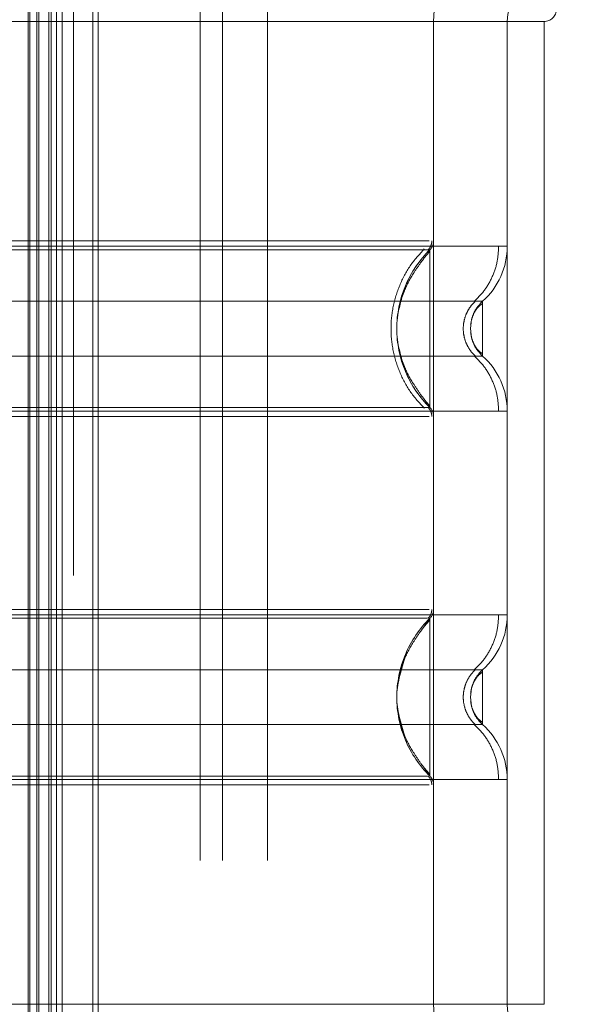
# Model space of a CAD drawing. Header units: inches. Extents: x 0.2 to 10.8, y 0.2 to 8.2.
# Tile 97 of 171: x 3.059 to 3.1043, y 5.0793 to 5.1581. Entities that reach past the tile are written whole.
import ezdxf

# ---------------------------------------------------------------- set-up
doc = ezdxf.new("R2010")
doc.units = ezdxf.units.IN
doc.header["$MEASUREMENT"] = 0
doc.linetypes.add('HIDDEN', pattern=[0.07500000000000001, 0.05, -0.025])
doc.layers.add('DIMENSIONS', color=140, linetype='Continuous')
doc.layers.add('SLD-0', color=179, linetype='Continuous')
doc.styles.add('SLDTEXTSTYLE0', font='TXT', dxfattribs={"width": 0.7})
doc.dimstyles.new('SLDDIMSTYLE0', dxfattribs={"dimtxt": 0.0849609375, "dimasz": 0.13, "dimexe": 0, "dimexo": 0.0625, "dimgap": 0.021240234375, "dimtad": 0, "dimtih": 1, "dimtoh": 1, "dimlfac": 20, "dimrnd": 1e-09, "dimzin": 12, "dimdsep": 46, "dimtxsty": 'SLDTEXTSTYLE0', "dimsah": 1, "dimcen": 0.09, "dimadec": 0, "dimazin": 3, "dimtfac": 1, "dimtofl": 0, "dimtmove": 0, "dimatfit": 3, "dimfxl": 0, "dimfrac": 2, "dimtolj": 1, "dimtzin": 12, "dimarcsym": 0})

# ---------------------------------------------------------------- blocks, each defined once
blk = doc.blocks.new('_D')
at = {"layer": 'DIMENSIONS'}
for p, q in [((3.139959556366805, 5.269157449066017), (2.582601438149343, 5.269157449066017)), ((2.707601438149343, 5.269157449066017), (2.707601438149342, 4.38519151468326)), ((2.510687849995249, 4.231140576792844), (2.482157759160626, 4.231140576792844)), ((2.482157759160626, 4.231140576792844), (2.482157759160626, 4.096109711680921)), ((2.904515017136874, 4.231140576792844), (2.933045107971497, 4.231140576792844)), ((2.933045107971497, 4.231140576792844), (2.933045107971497, 4.096109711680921)), ((2.482157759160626, 4.096109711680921), (2.510687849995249, 4.096109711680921)), ((2.933045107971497, 4.096109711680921), (2.904515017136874, 4.096109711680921)), ((2.707601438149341, 3.174990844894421), (2.707601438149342, 4.077089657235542)), ((3.139959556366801, 3.174990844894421), (2.582601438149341, 3.174990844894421))]:
    blk.add_line(p, q, dxfattribs=at)
for points in [[(2.707601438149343, 5.269157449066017), (2.687601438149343, 5.139157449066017), (2.727601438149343, 5.139157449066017)], [(2.707601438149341, 3.174990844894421), (2.727601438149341, 3.304990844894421), (2.687601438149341, 3.304990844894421)]]:
    blk.add_solid(points, dxfattribs=at)
at = {"layer": 'DIMENSIONS', "char_height": 0.08333333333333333, "attachment_point": 1, "style": 'SLDTEXTSTYLE0'}
for s, insert in [('41.88', (2.546027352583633, 4.357582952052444)), ('1063.8', (2.510687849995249, 4.203532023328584))]:
    blk.add_mtext(s, dxfattribs=dict(at, insert=insert))

msp = doc.modelspace()

# ---------------------------------------------------------------- linework, layer by layer
at = {"layer": 'SLD-0', "linetype": 'HIDDEN', "lineweight": 18}
for p, q in [((3.059671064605, 3.071677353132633), (3.059671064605, 5.372470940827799)), ((3.059671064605, 3.071677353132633), (3.059671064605, 5.372470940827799)), ((3.059815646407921, 3.071821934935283), (3.059815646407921, 5.372326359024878)), ((3.060373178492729, 3.072379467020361), (3.060373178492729, 5.371768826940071)), ((3.060546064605, 3.072552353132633), (3.060546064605, 5.371595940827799)), ((3.061519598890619, 3.073515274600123), (3.061519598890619, 5.370633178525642)), ((3.061943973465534, 3.073950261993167), (3.061943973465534, 5.370198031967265)), ((3.062407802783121, 3.074414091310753), (3.062407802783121, 5.369734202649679)), ((3.064862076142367, 3.076868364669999), (3.064862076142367, 5.367279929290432)), ((3.065299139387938, 3.077308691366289), (3.065299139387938, 5.366853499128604)), ((3.073471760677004, 3.090770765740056), (3.073471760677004, 5.353320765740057)), ((3.073471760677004, 3.090770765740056), (3.073471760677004, 5.353320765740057)), ((3.075271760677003, 3.090770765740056), (3.075271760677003, 5.353320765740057)), ((3.078871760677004, 3.090770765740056), (3.078871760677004, 5.353320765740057)), ((3.061509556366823, 3.113599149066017), (3.061509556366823, 5.330549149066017)), ((3.063309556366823, 3.113599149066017), (3.063309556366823, 5.330549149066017)), ((3.063309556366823, 3.113599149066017), (3.063309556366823, 5.330549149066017)), ((3.092181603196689, 5.157995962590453), (3.042969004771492, 5.157995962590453)), ((3.092181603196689, 5.157995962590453), (3.092181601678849, 5.140418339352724)), ((3.101039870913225, 5.157995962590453), (3.092181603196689, 5.157995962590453)), ((3.092181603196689, 5.157995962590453), (3.092181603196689, 5.079255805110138)), ((3.098087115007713, 5.157995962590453), (3.098087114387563, 5.139991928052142)), ((3.098087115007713, 5.157995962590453), (3.098087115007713, 5.079255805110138)), ((3.101039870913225, 5.157995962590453), (3.101039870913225, 5.079255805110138)), ((3.101039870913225, 5.157995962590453), (3.101039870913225, 5.079255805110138)), ((3.091886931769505, 5.139462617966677), (3.091886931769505, 5.139716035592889)), ((3.095186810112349, 5.133872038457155), (3.095134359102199, 5.133389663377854)), ((3.095134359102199, 5.133389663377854), (3.095186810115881, 5.132907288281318)), ((3.091886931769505, 5.127063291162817), (3.091886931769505, 5.127316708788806)), ((3.091886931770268, 5.110188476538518), (3.091381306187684, 5.109438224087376)), ((3.091886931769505, 5.109935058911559), (3.091886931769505, 5.110188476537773)), ((3.095186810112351, 5.104344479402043), (3.095134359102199, 5.103862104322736)), ((3.095188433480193, 5.104352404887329), (3.095135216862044, 5.103862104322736)), ((3.095134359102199, 5.103862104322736), (3.095186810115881, 5.103379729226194)), ((3.09513521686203, 5.103862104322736), (3.095188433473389, 5.103371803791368)), ((3.091381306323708, 5.09828598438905), (3.09188693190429, 5.097535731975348)), ((3.091886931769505, 5.0975357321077), (3.091886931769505, 5.097789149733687)), ((3.098087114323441, 5.097259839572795), (3.098087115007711, 5.079255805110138)), ((3.092181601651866, 5.09683342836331), (3.09218160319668, 5.079255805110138)), ((3.092181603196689, 5.079255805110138), (3.042969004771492, 5.079255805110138)), ((3.101039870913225, 5.079255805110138), (3.092181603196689, 5.079255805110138))]:
    msp.add_line(p, q, dxfattribs=at)
for centre, radius, start, end in [((3.101039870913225, 5.157995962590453), 0.00885826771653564, 90, 180), ((3.101039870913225, 5.157995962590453), 0.002952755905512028, 90, 180), ((3.101039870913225, 5.158980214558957), 0.0009842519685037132, 270.0000000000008, 0), ((3.091197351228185, 5.140418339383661), 0.0009842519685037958, 314.4762724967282, 359.9999999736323), ((3.092181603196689, 5.139991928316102), 0.005905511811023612, 311.7633977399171, 0), ((3.092181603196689, 5.126787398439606), 0.005905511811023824, 0, 48.23660226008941), ((3.091197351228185, 5.126360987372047), 0.000984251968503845, 2.745434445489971e-08, 45.52372749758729), ((3.091197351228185, 5.110890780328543), 0.0009842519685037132, 314.4762724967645, 359.9999999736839), ((3.092181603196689, 5.110464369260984), 0.005905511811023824, 311.7633977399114, 0), ((3.092181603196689, 5.097259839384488), 0.005905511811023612, 0, 48.23660226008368), ((3.091197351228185, 5.096833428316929), 0.0009842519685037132, 2.750604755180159e-08, 45.52372749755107), ((3.101039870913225, 5.079255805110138), 0.00885826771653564, 180, 270.0000000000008), ((3.101039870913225, 5.079255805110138), 0.002952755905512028, 180, 270.0000000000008)]:
    msp.add_arc(centre, radius, start, end, dxfattribs=at)
for points, knots in [([(3.061327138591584, 3.073338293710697), (3.061325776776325, 3.076419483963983), (3.061322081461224, 3.084780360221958), (3.061322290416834, 3.09885381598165), (3.061323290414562, 3.115486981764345), (3.061323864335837, 3.132338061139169), (3.061323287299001, 3.158673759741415), (3.061323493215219, 3.194585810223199), (3.061323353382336, 3.279357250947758), (3.061323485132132, 3.445995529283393), (3.061323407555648, 3.77074517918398), (3.061323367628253, 4.266239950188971), (3.061323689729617, 4.720946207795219), (3.061323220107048, 5.058596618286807), (3.061323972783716, 5.181666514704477), (3.061323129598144, 5.258897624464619), (3.061324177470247, 5.290586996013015), (3.061322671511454, 5.316676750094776), (3.061322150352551, 5.336715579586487), (3.061324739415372, 5.349750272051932), (3.061330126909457, 5.3609321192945), (3.061337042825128, 5.367728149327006), (3.061340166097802, 5.37079728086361)], [0, 0, 0, 0, 0.004023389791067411, 0.01091755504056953, 0.01837698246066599, 0.02574281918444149, 0.03292153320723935, 0.05276588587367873, 0.07263643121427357, 0.1436152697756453, 0.2703605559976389, 0.4966914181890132, 0.790627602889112, 0.8641116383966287, 0.9375920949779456, 0.9513310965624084, 0.9649592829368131, 0.978971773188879, 0.985398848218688, 0.9911257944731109, 0.9959923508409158, 1, 1, 1, 1]), ([(3.091837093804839, 5.140418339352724), (3.091780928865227, 5.140418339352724), (3.091581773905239, 5.140418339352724), (3.09006541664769, 5.140418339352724), (3.087375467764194, 5.140418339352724), (3.083664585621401, 5.140418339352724), (3.079165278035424, 5.140418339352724), (3.07402636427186, 5.140418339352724), (3.068451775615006, 5.140418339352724), (3.062654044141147, 5.140418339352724), (3.056856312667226, 5.140418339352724), (3.05128172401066, 5.140418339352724), (3.046142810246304, 5.140418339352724), (3.041643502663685, 5.140418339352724), (3.037932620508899, 5.140418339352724), (3.035242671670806, 5.140418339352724), (3.03372631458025, 5.140418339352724), (3.033527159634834, 5.140418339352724), (3.033470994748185, 5.140418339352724)], [0, 0, 0, 0, 0.02656569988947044, 0.09419917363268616, 0.1618326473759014, 0.2294661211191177, 0.2970995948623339, 0.3647330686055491, 0.4323665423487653, 0.5000000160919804, 0.5676334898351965, 0.6352669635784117, 0.702900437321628, 0.770533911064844, 0.8381673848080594, 0.9058008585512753, 0.9734343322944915, 1, 1, 1, 1]), ([(3.091742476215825, 5.139712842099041), (3.091786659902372, 5.139760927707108), (3.091875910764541, 5.139858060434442), (3.091967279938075, 5.140035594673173), (3.092029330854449, 5.140225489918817), (3.092035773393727, 5.14035753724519), (3.092038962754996, 5.140422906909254)], [0, 0, 0, 0, 0.2475269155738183, 0.500003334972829, 0.7524780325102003, 1, 1, 1, 1]), ([(3.097401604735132, 5.139991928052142), (3.096821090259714, 5.139991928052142), (3.095658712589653, 5.139991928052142), (3.092289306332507, 5.139991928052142), (3.087874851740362, 5.139991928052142), (3.082465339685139, 5.139991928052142), (3.076301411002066, 5.139991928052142), (3.06961117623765, 5.139991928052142), (3.062654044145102, 5.139991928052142), (3.055696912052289, 5.139991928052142), (3.049006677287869, 5.139991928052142), (3.042842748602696, 5.139991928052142), (3.037433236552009, 5.139991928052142), (3.033018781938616, 5.139991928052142), (3.029649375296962, 5.139991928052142), (3.028486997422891, 5.139991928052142), (3.027906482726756, 5.139991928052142)], [0, 0, 0, 0, 0.07128660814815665, 0.1427388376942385, 0.2141910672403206, 0.2856432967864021, 0.3570955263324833, 0.4285477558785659, 0.4999999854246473, 0.5714522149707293, 0.6429044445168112, 0.7143566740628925, 0.7858089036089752, 0.8572611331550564, 0.9287133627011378, 1, 1, 1, 1]), ([(3.091886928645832, 5.139716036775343), (3.091891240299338, 5.139716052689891), (3.091124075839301, 5.139716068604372), (3.088198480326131, 5.139716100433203), (3.08603097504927, 5.139716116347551), (3.080617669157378, 5.139716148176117), (3.077375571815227, 5.139716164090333), (3.070306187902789, 5.139716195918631), (3.066480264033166, 5.139716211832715), (3.058828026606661, 5.139716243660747), (3.055001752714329, 5.139716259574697), (3.047933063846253, 5.139716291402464), (3.044689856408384, 5.139716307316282), (3.039277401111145, 5.139716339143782), (3.037109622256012, 5.139716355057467), (3.034184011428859, 5.139716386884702), (3.033415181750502, 5.139716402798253), (3.033421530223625, 5.139716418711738)], [0, 0, 0, 0, 0.125, 0.125, 0.25, 0.25, 0.375, 0.375, 0.5, 0.5, 0.625, 0.625, 0.75, 0.75, 0.875, 0.875, 1, 1, 1, 1]), ([(3.091437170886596, 5.127004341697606), (3.091039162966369, 5.127440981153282), (3.090243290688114, 5.128314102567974), (3.089416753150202, 5.129903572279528), (3.088889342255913, 5.131608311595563), (3.088708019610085, 5.133389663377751), (3.08888934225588, 5.135171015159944), (3.089416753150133, 5.136875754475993), (3.090243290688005, 5.13846522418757), (3.091039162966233, 5.139338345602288), (3.091437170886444, 5.139774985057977)], [0, 0, 0, 0, 0.1250856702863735, 0.250126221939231, 0.3751553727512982, 0.4999999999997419, 0.624844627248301, 0.7498737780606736, 0.8749143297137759, 1, 1, 1, 1]), ([(3.091886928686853, 5.127063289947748), (3.090198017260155, 5.128702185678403), (3.088266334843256, 5.133389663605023), (3.090198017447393, 5.138077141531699), (3.091886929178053, 5.139716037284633)], [0.02713175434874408, 0.02713175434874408, 0.02713175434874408, 0.02713175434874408, 0.499999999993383, 0.972868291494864, 0.972868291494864, 0.972868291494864, 0.972868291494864]), ([(3.091886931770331, 5.139593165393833), (3.091646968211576, 5.139307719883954), (3.091198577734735, 5.138774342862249), (3.090470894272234, 5.137682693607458), (3.089644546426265, 5.136218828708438), (3.089412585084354, 5.134998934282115), (3.089274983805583, 5.134275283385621)], [0, 0, 0, 0, 0.1830305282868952, 0.3420067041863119, 0.6096732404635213, 0.9999999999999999, 0.9999999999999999, 0.9999999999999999, 0.9999999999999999]), ([(3.09544760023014, 5.135567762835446), (3.095733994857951, 5.135859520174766), (3.096313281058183, 5.136449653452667), (3.096926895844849, 5.137548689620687), (3.097328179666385, 5.138745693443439), (3.09737819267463, 5.139579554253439), (3.097402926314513, 5.139991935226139)], [0, 0, 0, 0, 0.2471297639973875, 0.4998657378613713, 0.7526615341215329, 0.9999999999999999, 0.9999999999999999, 0.9999999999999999, 0.9999999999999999]), ([(3.098087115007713, 5.139991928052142), (3.098082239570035, 5.13999192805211), (3.098077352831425, 5.139991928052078), (3.097403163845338, 5.139991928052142), (3.097401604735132, 5.139991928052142)], [0, 0, 0, 0, 0.9976874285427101, 1, 1, 1, 1]), ([(3.091886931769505, 5.127316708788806), (3.091886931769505, 5.1273723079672), (3.091886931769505, 5.127545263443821), (3.091886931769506, 5.128832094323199), (3.091886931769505, 5.130897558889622), (3.091886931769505, 5.133389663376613), (3.091886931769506, 5.135881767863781), (3.091886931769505, 5.137947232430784), (3.091886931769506, 5.139234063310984), (3.091886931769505, 5.139407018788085), (3.091886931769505, 5.139462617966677)], [0, 0, 0, 0, 0.06819172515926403, 0.2121278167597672, 0.356063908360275, 0.4999999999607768, 0.6439360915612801, 0.7878721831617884, 0.9318082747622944, 1, 1, 1, 1]), ([(3.095545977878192, 5.131173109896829), (3.095400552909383, 5.131320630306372), (3.095109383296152, 5.131615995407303), (3.09480382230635, 5.132166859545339), (3.094607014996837, 5.132763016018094), (3.094538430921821, 5.133389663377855), (3.094607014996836, 5.134016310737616), (3.094803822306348, 5.13461246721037), (3.095109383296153, 5.135163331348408), (3.095400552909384, 5.135458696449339), (3.095545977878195, 5.135606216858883)], [0, 0, 0, 0, 0.1248322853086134, 0.2499389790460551, 0.3751056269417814, 0.4999999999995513, 0.6248943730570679, 0.7500610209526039, 0.8751677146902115, 1, 1, 1, 1]), ([(3.096115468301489, 5.135586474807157), (3.096121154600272, 5.135586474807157), (3.094153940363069, 5.135586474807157), (3.08654777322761, 5.135586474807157), (3.075950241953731, 5.135586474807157), (3.062654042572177, 5.135586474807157), (3.049357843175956, 5.135586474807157), (3.038760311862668, 5.135586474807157), (3.031154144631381, 5.135586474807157), (3.029186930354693, 5.135586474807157), (3.029192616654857, 5.135586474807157)], [4.712414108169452, 4.712414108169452, 4.712414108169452, 4.712414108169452, 5.15721612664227, 5.4883921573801, 5.8858033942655, 6.2832146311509, 6.68062586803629, 7.07803710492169, 7.40921313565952, 7.854015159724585, 7.854015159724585, 7.854015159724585, 7.854015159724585]), ([(3.096115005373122, 5.135415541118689), (3.095987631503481, 5.135322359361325), (3.095735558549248, 5.135137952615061), (3.095450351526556, 5.134721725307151), (3.095239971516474, 5.1342380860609), (3.095180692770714, 5.1338774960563), (3.095151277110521, 5.133698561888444)], [0, 0, 0, 0, 0.2572717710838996, 0.5091409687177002, 0.7564229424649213, 1, 1, 1, 1]), ([(3.096115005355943, 5.135586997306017), (3.09597172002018, 5.135439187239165), (3.095684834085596, 5.13514324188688), (3.095429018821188, 5.134722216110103), (3.095348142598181, 5.134456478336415), (3.095327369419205, 5.134388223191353)], [0, 0, 0, 0, 0.4257879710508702, 0.8525127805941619, 1, 1, 1, 1]), ([(3.096115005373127, 5.131192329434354), (3.096115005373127, 5.131192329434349), (3.096115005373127, 5.131249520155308), (3.096115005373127, 5.131469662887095), (3.096115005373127, 5.131632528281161), (3.096115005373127, 5.13203929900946), (3.096115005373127, 5.132283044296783), (3.096115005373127, 5.13281451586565), (3.096115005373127, 5.133102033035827), (3.096115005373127, 5.133677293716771), (3.096115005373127, 5.133964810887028), (3.096115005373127, 5.134496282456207), (3.096115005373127, 5.134740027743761), (3.096115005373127, 5.135146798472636), (3.096115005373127, 5.135309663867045), (3.096115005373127, 5.135529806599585), (3.096115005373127, 5.135586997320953), (3.096115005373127, 5.135586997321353)], [0, 0, 0, 0, 0.125, 0.125, 0.25, 0.25, 0.375, 0.375, 0.5, 0.5, 0.625, 0.625, 0.75, 0.75, 0.875, 0.875, 1, 1, 1, 1]), ([(3.089274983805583, 5.132504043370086), (3.089412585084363, 5.131780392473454), (3.089644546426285, 5.130560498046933), (3.09047089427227, 5.129096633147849), (3.09119857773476, 5.128004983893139), (3.091646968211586, 5.127471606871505), (3.091886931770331, 5.127186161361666)], [0, 0, 0, 0, 0.3903267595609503, 0.6579932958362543, 0.8169694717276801, 1, 1, 1, 1]), ([(3.095151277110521, 5.133080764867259), (3.095180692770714, 5.132901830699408), (3.095239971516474, 5.132541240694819), (3.095450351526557, 5.132057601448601), (3.095735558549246, 5.131641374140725), (3.095987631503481, 5.131456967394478), (3.096115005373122, 5.131363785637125)], [0, 0, 0, 0, 0.2435770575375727, 0.4908590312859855, 0.7427282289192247, 1, 1, 1, 1]), ([(3.095327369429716, 5.132391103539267), (3.095348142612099, 5.132322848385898), (3.095429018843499, 5.132057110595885), (3.09568483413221, 5.131636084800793), (3.095971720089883, 5.131340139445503), (3.096115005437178, 5.131192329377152)], [0, 0, 0, 0, 0.1474872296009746, 0.5742120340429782, 1, 1, 1, 1]), ([(3.029192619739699, 5.131192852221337), (3.029186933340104, 5.131192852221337), (3.031154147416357, 5.131192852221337), (3.038760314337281, 5.131192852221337), (3.049357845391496, 5.131192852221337), (3.062654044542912, 5.131192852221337), (3.075950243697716, 5.131192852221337), (3.08654777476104, 5.131192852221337), (3.094153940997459, 5.131192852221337), (3.096121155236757, 5.131192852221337), (3.096115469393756, 5.131192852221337)], [4.712364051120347, 4.712364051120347, 4.712364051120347, 4.712364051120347, 5.15716607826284, 5.488342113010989, 5.885753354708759, 6.28316459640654, 6.68057583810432, 7.077987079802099, 7.40916311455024, 7.85396503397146, 7.85396503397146, 7.85396503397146, 7.85396503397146]), ([(3.097402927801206, 5.126787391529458), (3.097378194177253, 5.12719977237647), (3.097328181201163, 5.128033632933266), (3.096926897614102, 5.12923063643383), (3.096313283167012, 5.130329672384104), (3.095733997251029, 5.130919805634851), (3.095447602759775, 5.131211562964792)], [0, 0, 0, 0, 0.2473384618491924, 0.5001342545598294, 0.7528702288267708, 1, 1, 1, 1]), ([(3.033421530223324, 5.127062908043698), (3.033415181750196, 5.127062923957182), (3.034184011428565, 5.127062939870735), (3.037109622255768, 5.12706297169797), (3.039277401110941, 5.127062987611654), (3.04468985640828, 5.127063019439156), (3.047933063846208, 5.127063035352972), (3.055001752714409, 5.12706306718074), (3.058828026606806, 5.12706308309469), (3.066480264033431, 5.127063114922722), (3.070306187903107, 5.127063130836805), (3.077375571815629, 5.127063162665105), (3.080617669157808, 5.127063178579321), (3.086030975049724, 5.127063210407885), (3.088198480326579, 5.127063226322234), (3.091124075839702, 5.127063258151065), (3.091891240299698, 5.127063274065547), (3.091886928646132, 5.127063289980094)], [0, 0, 0, 0, 0.125, 0.125, 0.25, 0.25, 0.375, 0.375, 0.5, 0.5, 0.625, 0.625, 0.75, 0.75, 0.875, 0.875, 1, 1, 1, 1]), ([(3.092038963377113, 5.126356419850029), (3.09203577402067, 5.126421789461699), (3.092029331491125, 5.126553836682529), (3.091967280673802, 5.12674373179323), (3.091875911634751, 5.126921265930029), (3.091786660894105, 5.127018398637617), (3.091742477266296, 5.127066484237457)], [0, 0, 0, 0, 0.2475219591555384, 0.4999966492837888, 0.7524730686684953, 0.9999999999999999, 0.9999999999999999, 0.9999999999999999, 0.9999999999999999]), ([(3.027906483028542, 5.126787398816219), (3.028486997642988, 5.126787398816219), (3.029649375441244, 5.126787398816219), (3.033018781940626, 5.126787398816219), (3.037433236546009, 5.126787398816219), (3.042842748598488, 5.126787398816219), (3.049006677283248, 5.126787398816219), (3.055696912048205, 5.126787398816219), (3.062654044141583, 5.126787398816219), (3.069611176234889, 5.126787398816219), (3.076301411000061, 5.126787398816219), (3.082465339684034, 5.126787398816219), (3.087874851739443, 5.126787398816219), (3.09228930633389, 5.126787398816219), (3.095658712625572, 5.126787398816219), (3.096821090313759, 5.126787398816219), (3.097401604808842, 5.126787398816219)], [0, 0, 0, 0, 0.07128662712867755, 0.1427388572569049, 0.2141910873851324, 0.2856433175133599, 0.3570955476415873, 0.4285477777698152, 0.5000000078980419, 0.5714522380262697, 0.6429044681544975, 0.7143566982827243, 0.7858089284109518, 0.8572611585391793, 0.9287133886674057, 1, 1, 1, 1]), ([(3.033470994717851, 5.126360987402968), (3.033527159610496, 5.126360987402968), (3.033726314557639, 5.126360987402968), (3.035242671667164, 5.126360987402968), (3.037932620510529, 5.126360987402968), (3.041643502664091, 5.126360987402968), (3.046142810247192, 5.126360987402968), (3.051281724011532, 5.126360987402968), (3.056856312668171, 5.126360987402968), (3.062654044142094, 5.126360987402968), (3.068451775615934, 5.126360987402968), (3.074026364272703, 5.126360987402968), (3.079165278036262, 5.126360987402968), (3.083664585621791, 5.126360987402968), (3.087375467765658, 5.126360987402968), (3.090065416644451, 5.126360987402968), (3.09158177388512, 5.126360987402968), (3.091780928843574, 5.126360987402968), (3.09183709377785, 5.126360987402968)], [0, 0, 0, 0, 0.02656567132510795, 0.09419914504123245, 0.1618326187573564, 0.2294660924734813, 0.297099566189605, 0.3647330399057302, 0.4323665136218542, 0.499999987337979, 0.5676334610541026, 0.6352669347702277, 0.7029004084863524, 0.7705338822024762, 0.8381673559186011, 0.9058008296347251, 0.9734343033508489, 0.9999999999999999, 0.9999999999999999, 0.9999999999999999, 0.9999999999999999]), ([(3.097401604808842, 5.126787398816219), (3.09740316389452, 5.126787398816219), (3.098077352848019, 5.126787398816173), (3.098082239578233, 5.126787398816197), (3.098087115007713, 5.126787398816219)], [0, 0, 0, 0, 0.00231253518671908, 0.9999999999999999, 0.9999999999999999, 0.9999999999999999, 0.9999999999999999]), ([(3.097401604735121, 5.110464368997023), (3.096821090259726, 5.110464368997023), (3.095658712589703, 5.110464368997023), (3.092289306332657, 5.110464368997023), (3.087874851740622, 5.110464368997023), (3.082465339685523, 5.110464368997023), (3.07630141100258, 5.110464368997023), (3.069611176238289, 5.110464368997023), (3.062654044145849, 5.110464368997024), (3.055696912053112, 5.110464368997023), (3.049006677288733, 5.110464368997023), (3.042842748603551, 5.110464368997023), (3.037433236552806, 5.110464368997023), (3.033018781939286, 5.110464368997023), (3.029649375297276, 5.110464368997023), (3.028486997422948, 5.110464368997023), (3.027906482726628, 5.110464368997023)], [0, 0, 0, 0, 0.07128660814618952, 0.1427388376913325, 0.2141910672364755, 0.2856432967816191, 0.3570955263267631, 0.428547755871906, 0.4999999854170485, 0.5714522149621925, 0.6429044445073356, 0.7143566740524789, 0.7858089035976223, 0.8572611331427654, 0.9287133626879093, 0.9999999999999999, 0.9999999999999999, 0.9999999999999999, 0.9999999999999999]), ([(3.091837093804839, 5.110890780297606), (3.091780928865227, 5.110890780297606), (3.091581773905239, 5.110890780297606), (3.090065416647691, 5.110890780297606), (3.087375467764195, 5.110890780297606), (3.083664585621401, 5.110890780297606), (3.079165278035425, 5.110890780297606), (3.074026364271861, 5.110890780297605), (3.068451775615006, 5.110890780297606), (3.062654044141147, 5.110890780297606), (3.056856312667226, 5.110890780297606), (3.051281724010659, 5.110890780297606), (3.046142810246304, 5.110890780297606), (3.041643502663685, 5.110890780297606), (3.037932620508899, 5.110890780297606), (3.035242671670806, 5.110890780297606), (3.03372631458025, 5.110890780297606), (3.033527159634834, 5.110890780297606), (3.033470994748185, 5.110890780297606)], [0, 0, 0, 0, 0.02656569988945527, 0.094199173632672, 0.1618326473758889, 0.2294661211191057, 0.2970995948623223, 0.3647330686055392, 0.4323665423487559, 0.5000000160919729, 0.5676334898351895, 0.6352669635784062, 0.7029004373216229, 0.7705339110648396, 0.8381673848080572, 0.9058008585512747, 0.9734343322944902, 1, 1, 1, 1]), ([(3.091742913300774, 5.110185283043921), (3.091787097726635, 5.110233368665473), (3.09187635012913, 5.110330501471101), (3.091967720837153, 5.110508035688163), (3.092029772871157, 5.11069793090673), (3.092036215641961, 5.110829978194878), (3.092039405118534, 5.110895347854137)], [0, 0, 0, 0, 0.2475266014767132, 0.5000029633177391, 0.7524777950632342, 1, 1, 1, 1]), ([(3.095447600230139, 5.106040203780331), (3.095733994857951, 5.10633196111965), (3.096313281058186, 5.106922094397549), (3.096926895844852, 5.108021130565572), (3.097328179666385, 5.109218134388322), (3.097378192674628, 5.110051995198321), (3.097402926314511, 5.110464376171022)], [0, 0, 0, 0, 0.2471297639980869, 0.4998657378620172, 0.7526615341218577, 1, 1, 1, 1]), ([(3.098087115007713, 5.110464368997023), (3.09808223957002, 5.110464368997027), (3.098077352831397, 5.110464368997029), (3.097403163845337, 5.110464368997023), (3.097401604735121, 5.110464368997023)], [0, 0, 0, 0, 0.9976874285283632, 1, 1, 1, 1]), ([(3.091695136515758, 5.110188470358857), (3.091676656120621, 5.110188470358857), (3.091577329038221, 5.110188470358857), (3.090752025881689, 5.110188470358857), (3.088997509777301, 5.110188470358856), (3.086077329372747, 5.110188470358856), (3.081900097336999, 5.110188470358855), (3.076420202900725, 5.110188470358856), (3.06985228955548, 5.110188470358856), (3.062654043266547, 5.110188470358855), (3.055455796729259, 5.110188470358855), (3.048887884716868, 5.110188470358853), (3.043407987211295, 5.110188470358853), (3.039230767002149, 5.110188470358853), (3.036310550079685, 5.110188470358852), (3.034556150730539, 5.110188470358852), (3.033731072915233, 5.110188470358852), (3.033631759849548, 5.110188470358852), (3.033613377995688, 5.110188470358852)], [0, 0, 0, 0, 0.01170879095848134, 0.06293155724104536, 0.1206490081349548, 0.1851790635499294, 0.2564308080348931, 0.3337141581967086, 0.4156154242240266, 0.5000373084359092, 0.5844591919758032, 0.666360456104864, 0.7436438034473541, 0.814895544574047, 0.8794255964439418, 0.9371430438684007, 0.9883658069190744, 1, 1, 1, 1]), ([(3.091886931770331, 5.110065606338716), (3.091646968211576, 5.109780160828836), (3.091198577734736, 5.109246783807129), (3.090470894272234, 5.10815513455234), (3.089644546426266, 5.106691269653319), (3.089412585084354, 5.105471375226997), (3.089274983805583, 5.104747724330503)], [0, 0, 0, 0, 0.1830305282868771, 0.3420067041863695, 0.6096732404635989, 0.9999999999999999, 0.9999999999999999, 0.9999999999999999, 0.9999999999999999]), ([(3.091886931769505, 5.097789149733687), (3.091886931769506, 5.097844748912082), (3.091886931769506, 5.098017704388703), (3.091886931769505, 5.099304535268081), (3.091886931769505, 5.101369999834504), (3.091886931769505, 5.103862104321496), (3.091886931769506, 5.106354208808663), (3.091886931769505, 5.108419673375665), (3.091886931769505, 5.109706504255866), (3.091886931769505, 5.109879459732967), (3.091886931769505, 5.109935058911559)], [0, 0, 0, 0, 0.06819172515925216, 0.2121278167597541, 0.3560639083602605, 0.4999999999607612, 0.6439360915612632, 0.7878721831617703, 0.931808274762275, 1, 1, 1, 1]), ([(3.089860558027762, 5.106942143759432), (3.089546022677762, 5.105915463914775), (3.088916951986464, 5.103862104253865), (3.089546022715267, 5.101808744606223), (3.089860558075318, 5.100782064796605)], [0, 0, 0, 0, 0.500000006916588, 1, 1, 1, 1]), ([(3.096115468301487, 5.106058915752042), (3.096121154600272, 5.106058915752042), (3.094153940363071, 5.106058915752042), (3.086547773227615, 5.106058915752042), (3.075950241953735, 5.106058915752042), (3.062654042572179, 5.106058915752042), (3.049357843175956, 5.106058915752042), (3.038760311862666, 5.106058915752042), (3.031154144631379, 5.106058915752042), (3.029186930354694, 5.106058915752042), (3.029192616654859, 5.106058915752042)], [4.712414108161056, 4.712414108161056, 4.712414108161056, 4.712414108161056, 5.15721612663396, 5.48839215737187, 5.88580339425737, 6.28321463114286, 6.68062586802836, 7.07803710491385, 7.40921313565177, 7.854015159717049, 7.854015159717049, 7.854015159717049, 7.854015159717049]), ([(3.095545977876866, 5.101645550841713), (3.095400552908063, 5.101793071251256), (3.095109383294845, 5.102088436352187), (3.094803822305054, 5.102639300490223), (3.094607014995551, 5.103235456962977), (3.094538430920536, 5.103862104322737), (3.09460701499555, 5.104488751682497), (3.094803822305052, 5.10508490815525), (3.095109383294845, 5.105635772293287), (3.095400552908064, 5.10593113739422), (3.095545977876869, 5.106078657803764)], [0, 0, 0, 0, 0.1248322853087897, 0.2499389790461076, 0.3751056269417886, 0.499999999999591, 0.624894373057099, 0.7500610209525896, 0.8751677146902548, 1, 1, 1, 1]), ([(3.096115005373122, 5.10588798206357), (3.095987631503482, 5.105794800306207), (3.09573555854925, 5.105610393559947), (3.095450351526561, 5.105194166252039), (3.095239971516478, 5.104710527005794), (3.095180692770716, 5.104349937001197), (3.095151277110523, 5.104171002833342)], [0, 0, 0, 0, 0.2572717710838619, 0.5091409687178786, 0.756422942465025, 1, 1, 1, 1]), ([(3.096115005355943, 5.106059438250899), (3.09597172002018, 5.105911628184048), (3.095684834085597, 5.105615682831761), (3.095429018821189, 5.105194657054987), (3.095348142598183, 5.104928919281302), (3.095327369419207, 5.104860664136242)], [0, 0, 0, 0, 0.4257879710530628, 0.8525127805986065, 1, 1, 1, 1]), ([(3.096115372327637, 5.106059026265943), (3.095967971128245, 5.105913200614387), (3.095704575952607, 5.105652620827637), (3.095535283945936, 5.105323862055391), (3.095460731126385, 5.105179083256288)], [0, 0, 0, 0, 0.5596199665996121, 0.9999999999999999, 0.9999999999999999, 0.9999999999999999, 0.9999999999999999]), ([(3.096115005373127, 5.101664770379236), (3.096115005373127, 5.101664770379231), (3.096115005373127, 5.10172196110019), (3.096115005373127, 5.101942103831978), (3.096115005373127, 5.102104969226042), (3.096115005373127, 5.102511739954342), (3.096115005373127, 5.102755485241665), (3.096115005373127, 5.103286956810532), (3.096115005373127, 5.103574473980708), (3.096115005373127, 5.104149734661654), (3.096115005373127, 5.104437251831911), (3.096115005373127, 5.104968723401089), (3.096115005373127, 5.105212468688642), (3.096115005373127, 5.105619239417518), (3.096115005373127, 5.105782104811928), (3.096115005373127, 5.106002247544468), (3.096115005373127, 5.106059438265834), (3.096115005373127, 5.106059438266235)], [0, 0, 0, 0, 0.125, 0.125, 0.25, 0.25, 0.375, 0.375, 0.5, 0.5, 0.625, 0.625, 0.75, 0.75, 0.875, 0.875, 1, 1, 1, 1]), ([(3.095151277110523, 5.103553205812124), (3.095180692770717, 5.103374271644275), (3.095239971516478, 5.103013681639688), (3.095450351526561, 5.102530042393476), (3.095735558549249, 5.102113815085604), (3.095987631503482, 5.10192940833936), (3.096115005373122, 5.101836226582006)], [0, 0, 0, 0, 0.2435770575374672, 0.4908590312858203, 0.742728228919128, 1, 1, 1, 1]), ([(3.089274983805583, 5.102976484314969), (3.089412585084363, 5.102252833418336), (3.089644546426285, 5.101032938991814), (3.09047089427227, 5.099569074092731), (3.09119857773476, 5.09847742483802), (3.091646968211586, 5.097944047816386), (3.091886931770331, 5.097658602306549)], [0, 0, 0, 0, 0.390326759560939, 0.6579932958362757, 0.8169694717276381, 1, 1, 1, 1]), ([(3.095327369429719, 5.102863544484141), (3.095348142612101, 5.102795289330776), (3.095429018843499, 5.102529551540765), (3.09568483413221, 5.102108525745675), (3.095971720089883, 5.101812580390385), (3.096115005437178, 5.101664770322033)], [0, 0, 0, 0, 0.1474872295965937, 0.574212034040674, 0.9999999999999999, 0.9999999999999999, 0.9999999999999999, 0.9999999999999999]), ([(3.095460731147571, 5.102545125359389), (3.095535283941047, 5.102400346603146), (3.095704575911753, 5.102071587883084), (3.095967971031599, 5.101811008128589), (3.096115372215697, 5.101665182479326)], [0, 0, 0, 0, 0.4403799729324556, 1, 1, 1, 1]), ([(3.097402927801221, 5.097259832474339), (3.097378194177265, 5.097672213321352), (3.097328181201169, 5.098506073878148), (3.096926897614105, 5.099703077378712), (3.096313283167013, 5.100802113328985), (3.095733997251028, 5.101392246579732), (3.095447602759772, 5.101684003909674)], [0, 0, 0, 0, 0.2473384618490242, 0.5001342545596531, 0.7528702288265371, 1, 1, 1, 1]), ([(3.0291926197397, 5.101665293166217), (3.029186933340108, 5.101665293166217), (3.031154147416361, 5.101665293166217), (3.038760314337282, 5.101665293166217), (3.049357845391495, 5.101665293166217), (3.062654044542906, 5.101665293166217), (3.075950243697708, 5.101665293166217), (3.086547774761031, 5.101665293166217), (3.09415394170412, 5.101665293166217), (3.096121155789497, 5.101665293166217), (3.096115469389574, 5.101665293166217)], [4.712364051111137, 4.712364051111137, 4.712364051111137, 4.712364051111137, 5.157166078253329, 5.4883421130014, 5.88575335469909, 6.28316459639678, 6.680575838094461, 7.07798707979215, 7.409163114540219, 7.853965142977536, 7.853965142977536, 7.853965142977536, 7.853965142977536]), ([(3.027906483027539, 5.097259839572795), (3.028486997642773, 5.097259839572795), (3.029649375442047, 5.097259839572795), (3.033018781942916, 5.097259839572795), (3.03743323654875, 5.097259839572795), (3.042842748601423, 5.097259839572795), (3.049006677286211, 5.097259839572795), (3.055696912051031, 5.097259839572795), (3.062654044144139, 5.097259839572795), (3.069611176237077, 5.097259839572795), (3.076301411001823, 5.097259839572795), (3.082465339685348, 5.097259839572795), (3.087874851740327, 5.097259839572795), (3.092289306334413, 5.097259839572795), (3.095658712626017, 5.097259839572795), (3.096821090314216, 5.097259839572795), (3.097401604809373, 5.097259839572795)], [0, 0, 0, 0, 0.07128662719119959, 0.1427388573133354, 0.2141910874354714, 0.2856433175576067, 0.357095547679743, 0.4285477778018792, 0.5000000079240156, 0.5714522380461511, 0.6429044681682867, 0.7143566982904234, 0.7858089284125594, 0.857261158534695, 0.9287133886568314, 1, 1, 1, 1]), ([(3.033613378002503, 5.097535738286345), (3.033631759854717, 5.097535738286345), (3.033731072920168, 5.097535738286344), (3.034556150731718, 5.097535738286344), (3.036310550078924, 5.097535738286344), (3.039230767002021, 5.097535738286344), (3.043407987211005, 5.097535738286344), (3.048887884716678, 5.097535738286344), (3.05545579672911, 5.097535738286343), (3.062654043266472, 5.097535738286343), (3.069852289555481, 5.097535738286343), (3.076420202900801, 5.097535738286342), (3.081900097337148, 5.097535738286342), (3.086077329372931, 5.097535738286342), (3.088997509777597, 5.097535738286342), (3.090752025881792, 5.097535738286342), (3.091577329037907, 5.09753573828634), (3.091676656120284, 5.09753573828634), (3.091695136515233, 5.09753573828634)], [0, 0, 0, 0, 0.01163419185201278, 0.06285695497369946, 0.1205744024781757, 0.1851044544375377, 0.2563561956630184, 0.3336395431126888, 0.4155408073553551, 0.499962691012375, 0.5843845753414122, 0.6662858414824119, 0.7435691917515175, 0.8148209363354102, 0.8793509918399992, 0.9370684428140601, 0.9882912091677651, 1, 1, 1, 1]), ([(3.092039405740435, 5.096828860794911), (3.092036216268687, 5.096894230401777), (3.092029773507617, 5.097026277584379), (3.091967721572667, 5.097216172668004), (3.091876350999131, 5.097393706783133), (3.091787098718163, 5.097490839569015), (3.091742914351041, 5.097538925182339)], [0, 0, 0, 0, 0.2475221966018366, 0.4999970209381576, 0.752473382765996, 0.9999999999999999, 0.9999999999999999, 0.9999999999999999, 0.9999999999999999]), ([(3.097401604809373, 5.097259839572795), (3.097403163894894, 5.097259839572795), (3.098077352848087, 5.097259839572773), (3.098082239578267, 5.097259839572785), (3.098087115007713, 5.097259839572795)], [0, 0, 0, 0, 0.002312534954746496, 1, 1, 1, 1]), ([(3.033470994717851, 5.09683342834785), (3.033527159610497, 5.09683342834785), (3.03372631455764, 5.096833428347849), (3.035242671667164, 5.09683342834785), (3.037932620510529, 5.09683342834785), (3.041643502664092, 5.09683342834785), (3.046142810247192, 5.096833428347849), (3.051281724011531, 5.09683342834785), (3.056856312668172, 5.09683342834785), (3.062654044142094, 5.09683342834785), (3.068451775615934, 5.09683342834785), (3.074026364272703, 5.09683342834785), (3.079165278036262, 5.09683342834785), (3.083664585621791, 5.09683342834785), (3.087375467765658, 5.09683342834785), (3.090065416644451, 5.09683342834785), (3.09158177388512, 5.09683342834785), (3.091780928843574, 5.09683342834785), (3.09183709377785, 5.09683342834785)], [0, 0, 0, 0, 0.02656567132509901, 0.09419914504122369, 0.1618326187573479, 0.2294660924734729, 0.2970995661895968, 0.3647330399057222, 0.4323665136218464, 0.4999999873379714, 0.5676334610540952, 0.6352669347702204, 0.7029004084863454, 0.7705338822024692, 0.8381673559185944, 0.9058008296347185, 0.9734343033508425, 1, 1, 1, 1])]:
    msp.add_open_spline(points, degree=3, knots=knots, dxfattribs=at)
for points in [[(3.091886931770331, 5.1397160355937), (3.09104959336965, 5.138893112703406), (3.089702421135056, 5.136910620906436), (3.089229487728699, 5.134564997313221), (3.089231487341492, 5.133389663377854)], [(3.089231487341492, 5.133389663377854), (3.089229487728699, 5.132214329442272), (3.089702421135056, 5.129868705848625), (3.09104959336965, 5.127886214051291), (3.091886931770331, 5.127063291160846)], [(3.091886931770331, 5.110188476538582), (3.09104959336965, 5.109365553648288), (3.089702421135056, 5.107383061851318), (3.089229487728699, 5.105037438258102), (3.089231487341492, 5.103862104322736)], [(3.089231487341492, 5.103862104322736), (3.089229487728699, 5.102686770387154), (3.089702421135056, 5.100341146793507), (3.09104959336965, 5.098358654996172), (3.091886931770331, 5.097535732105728)]]:
    msp.add_open_spline(points, degree=3, dxfattribs=at)

# ---------------------------------------------------------------- dimensions: what is measured, and where the dimension line sits
at = {"layer": 'DIMENSIONS'}
dim = msp.add_linear_dim(base=(2.707601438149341, 3.174990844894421), p1=(3.189959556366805, 5.269157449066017), p2=(3.189959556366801, 3.174990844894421), angle=90.0000000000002, dimstyle='SLDDIMSTYLE0', dxfattribs=at)
dim.commit()
dim.dimension.update_dxf_attribs({"geometry": '_D', "text_midpoint": (2.707601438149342, 4.231140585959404), "dimtype": 160})

doc.saveas('drawing.dxf')
